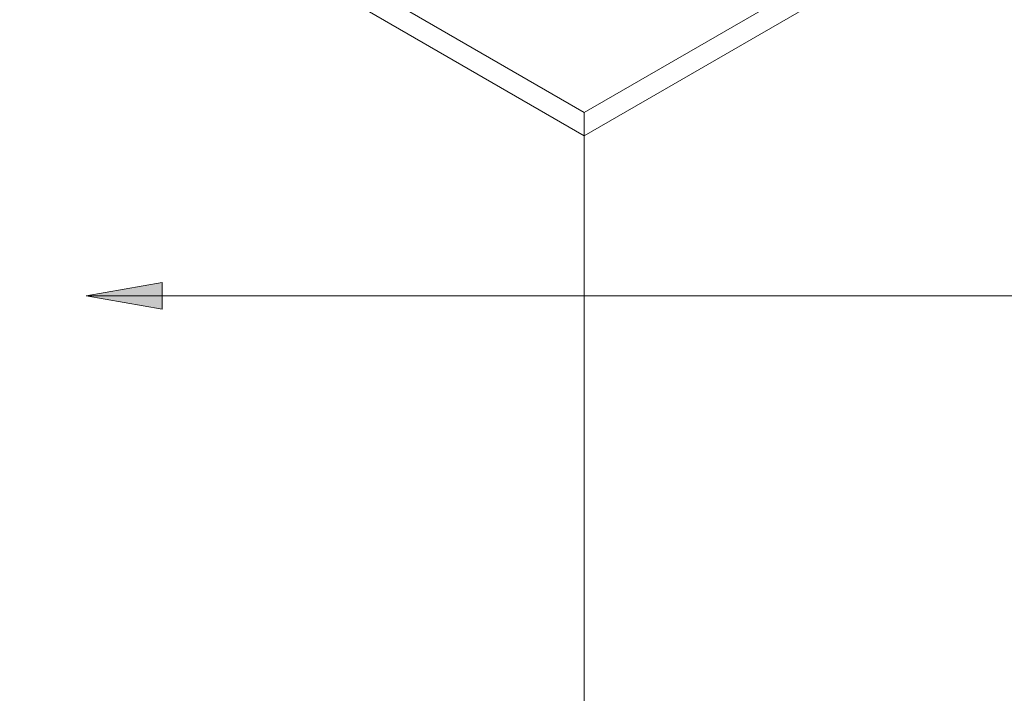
# Model space of a CAD drawing. Header units: metres. Extents: x -15.1 to 0.1, y 4 to 14.1.
# Tile 36 of 67: x -6.6 to -5, y 9.3 to 10.3. Entities that reach past the tile are written whole.
import ezdxf

# ---------------------------------------------------------------- set-up
doc = ezdxf.new("R2010")
doc.units = ezdxf.units.M
for name, color, linetype, lineweight in [('A-ROOF', 7, 'Continuous', 5), ('G-ANNO-TEXT', 7, 'Continuous', 9), ('I-WALL', 7, 'Continuous', 5)]:
    doc.layers.add(name, color=color, linetype=linetype, lineweight=lineweight)

# ---------------------------------------------------------------- blocks, each defined once
blk = doc.blocks.new('RUFO_1_ - RUFO_1_-1923193-ISO_01')
at = {"layer": 'A-ROOF'}
for p, q in [((-8.6878, 11.9346), (-5.6649, 10.1894)), ((-5.6649, 10.1526), (-8.6878, 11.8979)), ((-5.6649, 10.1894), (-4.2931, 10.9814)), ((-5.6649, 10.1526), (-4.2931, 10.9446)), ((-5.6649, 10.1894), (-5.6649, 10.1526))]:
    blk.add_line(p, q, dxfattribs=at)

msp = doc.modelspace()

# ---------------------------------------------------------------- hatches: boundary and pattern name
at = {"layer": 'G-ANNO-TEXT'}
msp.add_hatch(color=256, dxfattribs=at).paths.add_polyline_path([(-6.4526, 9.8994), (-6.3326, 9.8782), (-6.3326, 9.9206)])

# ---------------------------------------------------------------- linework, layer by layer
for p, q in [((-6.3326, 9.9206), (-6.4526, 9.8994)), ((-6.3326, 9.8782), (-6.3326, 9.9206)), ((-6.4526, 9.8994), (-6.3326, 9.8782)), ((-6.4526, 9.8994), (-1.7961, 9.8994))]:
    msp.add_line(p, q, dxfattribs=at)
at = {"layer": 'I-WALL'}
msp.add_line((-5.6649, 10.1526), (-5.6649, 8.2298), dxfattribs=at)

# ---------------------------------------------------------------- block references
at = {"layer": 'A-ROOF'}
msp.add_blockref('RUFO_1_ - RUFO_1_-1923193-ISO_01', (0, 0), dxfattribs=at)

doc.saveas('drawing.dxf')
